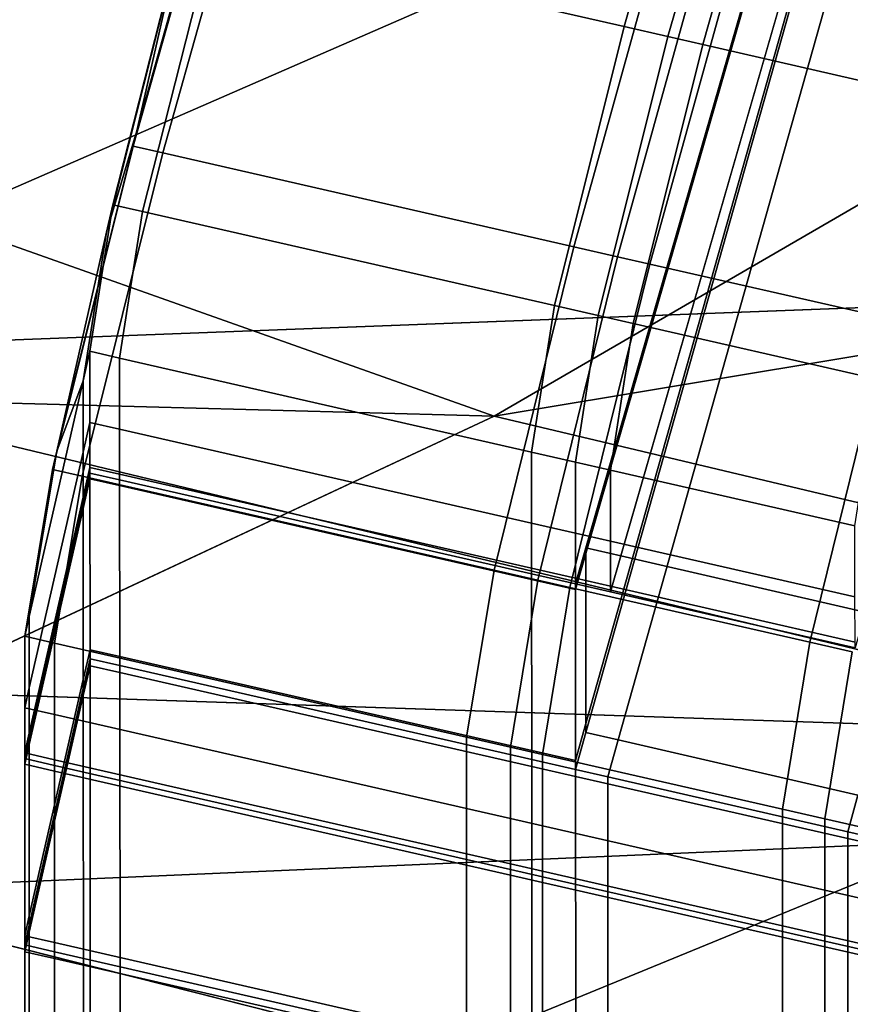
# Model space of a CAD drawing. Extents: x 0 to 1.75, y -0.8 to 0.
# Tile 6 of 77: x 0.4218 to 0.4496, y -0.6734 to -0.6405. Entities that reach past the tile are written whole.
import ezdxf

# ---------------------------------------------------------------- set-up
doc = ezdxf.new("R2010")
doc.units = 0
for name, color, linetype in [('L0_GESTELL_0', 7, 'CONTINUOUS'), ('L1_BECKEN_AUSSEN_0', 7, 'CONTINUOUS'), ('L2_BECKEN_INNEN_0', 7, 'CONTINUOUS')]:
    doc.layers.add(name, color=color, linetype=linetype)

msp = doc.modelspace()

# ---------------------------------------------------------------- linework, layer by layer
at = {"layer": 'L0_GESTELL_0', "color": 8}
for points, invisible_edges in [([(0.515062, -0.400936, 0.092823), (0.440742, -0.658355, 0.092795), (0.515067, -0.400959, 0.132757), (0.515062, -0.400936, 0.092823)], 8), ([(0.515062, -0.400936, 0.092823), (0.440742, -0.658168, 0.09148), (0.440742, -0.658355, 0.092795), (0.515062, -0.400936, 0.092823)], 8), ([(0.515062, -0.400936, 0.091508), (0.440742, -0.658168, 0.09148), (0.515062, -0.400936, 0.092823), (0.515062, -0.400936, 0.091508)], 8), ([(0.515062, -0.400936, 0.091508), (0.441914, -0.658438, 0.091479), (0.440742, -0.658168, 0.09148), (0.515062, -0.400936, 0.091508)], 9), ([(0.515067, -0.400959, 0.132757), (0.440742, -0.658355, 0.092795), (0.440747, -0.664037, 0.132729), (0.515067, -0.400959, 0.132757)], 8), ([(0.515067, -0.400959, 0.132757), (0.440747, -0.664037, 0.132729), (0.515067, -0.40096, 0.134896), (0.515067, -0.400959, 0.132757)], 8), ([(0.515067, -0.40096, 0.134896), (0.440747, -0.664037, 0.132729), (0.440747, -0.664341, 0.134868), (0.515067, -0.40096, 0.134896)], 8), ([(0.441821, -0.664588, 0.134868), (0.515067, -0.40096, 0.134896), (0.440747, -0.664341, 0.134868), (0.441821, -0.664588, 0.134868)], 9), ([(0.515067, -0.40096, 0.134896), (0.441821, -0.664588, 0.134868), (0.515968, -0.401632, 0.134895), (0.515067, -0.40096, 0.134896)], 9), ([(0.441914, -0.658438, 0.091479), (0.515062, -0.400936, 0.091508), (0.516044, -0.401608, 0.091507), (0.441914, -0.658438, 0.091479)], 9), ([(0.449841, -0.666435, 0.134865), (0.515968, -0.401632, 0.134895), (0.441821, -0.664588, 0.134868), (0.449841, -0.666435, 0.134865)], 9), ([(0.516044, -0.401608, 0.091507), (0.450081, -0.660316, 0.091476), (0.441914, -0.658438, 0.091479), (0.516044, -0.401608, 0.091507)], 9), ([(0.442025, -0.640749, 0.03163), (0.432027, -0.624638, 0.019945), (0.428286, -0.637607, 0.031621), (0.442025, -0.640749, 0.03163)], 9), ([(0.432027, -0.624638, 0.019945), (0.442025, -0.640749, 0.03163), (0.445726, -0.627783, 0.019958), (0.432027, -0.624638, 0.019945)], 9), ([(0.443486, -0.641083, 0.031631), (0.445726, -0.627783, 0.019958), (0.442025, -0.640749, 0.03163), (0.443486, -0.641083, 0.031631)], 9), ([(0.445726, -0.627783, 0.019958), (0.443486, -0.641083, 0.031631), (0.447184, -0.628118, 0.019959), (0.445726, -0.627783, 0.019958)], 9), ([(0.444656, -0.641351, 0.031632), (0.447184, -0.628118, 0.019959), (0.443486, -0.641083, 0.031631), (0.444656, -0.641351, 0.031632)], 9), ([(0.447184, -0.628118, 0.019959), (0.444656, -0.641351, 0.031632), (0.44835, -0.628386, 0.01996), (0.447184, -0.628118, 0.019959)], 9), ([(0.45281, -0.643215, 0.031637), (0.44835, -0.628386, 0.01996), (0.444656, -0.641351, 0.031632), (0.45281, -0.643215, 0.031637)], 9), ([(0.44835, -0.628386, 0.01996), (0.45281, -0.643215, 0.031637), (0.45648, -0.630252, 0.019968), (0.44835, -0.628386, 0.01996)], 9), ([(0.429814, -0.629777, 0.011627), (0.42573, -0.644236, 0.025546), (0.429899, -0.629406, 0.012202), (0.429814, -0.629777, 0.011627)], 9), ([(0.429899, -0.629406, 0.012202), (0.42573, -0.644236, 0.025546), (0.427119, -0.638144, 0.030944), (0.429899, -0.629406, 0.012202)], 8), ([(0.42573, -0.644236, 0.025546), (0.429814, -0.629777, 0.011627), (0.425614, -0.644746, 0.025094), (0.42573, -0.644236, 0.025546)], 9), ([(0.429814, -0.629777, 0.011627), (0.426606, -0.644972, 0.025094), (0.425614, -0.644746, 0.025094), (0.429814, -0.629777, 0.011627)], 9), ([(0.426606, -0.644972, 0.025094), (0.429814, -0.629777, 0.011627), (0.430804, -0.630003, 0.011627), (0.426606, -0.644972, 0.025094)], 9), ([(0.430804, -0.630003, 0.011627), (0.440347, -0.648106, 0.025094), (0.426606, -0.644972, 0.025094), (0.430804, -0.630003, 0.011627)], 9), ([(0.440347, -0.648106, 0.025094), (0.430804, -0.630003, 0.011627), (0.444507, -0.633129, 0.011627), (0.440347, -0.648106, 0.025094)], 9), ([(0.444507, -0.633129, 0.011627), (0.441808, -0.64844, 0.025094), (0.440347, -0.648106, 0.025094), (0.444507, -0.633129, 0.011627)], 9), ([(0.441808, -0.64844, 0.025094), (0.444507, -0.633129, 0.011627), (0.445965, -0.633461, 0.011627), (0.441808, -0.64844, 0.025094)], 9), ([(0.445965, -0.633461, 0.011627), (0.442881, -0.648685, 0.025094), (0.441808, -0.64844, 0.025094), (0.445965, -0.633461, 0.011627)], 9), ([(0.442881, -0.648685, 0.025094), (0.445965, -0.633461, 0.011627), (0.447034, -0.633705, 0.011627), (0.442881, -0.648685, 0.025094)], 9), ([(0.447034, -0.633705, 0.011627), (0.450889, -0.650511, 0.025094), (0.442881, -0.648685, 0.025094), (0.447034, -0.633705, 0.011627)], 9), ([(0.450889, -0.650511, 0.025094), (0.447034, -0.633705, 0.011627), (0.45502, -0.635527, 0.011627), (0.450889, -0.650511, 0.025094)], 9), ([(0.424933, -0.646705, 0.04626), (0.428286, -0.637607, 0.031621), (0.427294, -0.63738, 0.031621), (0.424933, -0.646705, 0.04626)], 9), ([(0.427119, -0.638144, 0.030944), (0.424933, -0.646705, 0.04626), (0.427294, -0.63738, 0.031621), (0.427119, -0.638144, 0.030944)], 9), ([(0.428286, -0.637607, 0.031621), (0.424933, -0.646705, 0.04626), (0.425927, -0.646932, 0.04626), (0.428286, -0.637607, 0.031621)], 9), ([(0.425927, -0.646932, 0.04626), (0.442025, -0.640749, 0.03163), (0.428286, -0.637607, 0.031621), (0.425927, -0.646932, 0.04626)], 9), ([(0.427119, -0.638144, 0.030944), (0.42573, -0.644236, 0.025546), (0.424724, -0.647622, 0.045825), (0.427119, -0.638144, 0.030944)], 8), ([(0.424933, -0.646705, 0.04626), (0.427119, -0.638144, 0.030944), (0.424724, -0.647622, 0.045825), (0.424933, -0.646705, 0.04626)], 9), ([(0.442025, -0.640749, 0.03163), (0.425927, -0.646932, 0.04626), (0.439693, -0.650071, 0.046258), (0.442025, -0.640749, 0.03163)], 9), ([(0.439693, -0.650071, 0.046258), (0.443486, -0.641083, 0.031631), (0.442025, -0.640749, 0.03163), (0.439693, -0.650071, 0.046258)], 9), ([(0.443486, -0.641083, 0.031631), (0.439693, -0.650071, 0.046258), (0.441157, -0.650405, 0.046258), (0.443486, -0.641083, 0.031631)], 9), ([(0.441157, -0.650405, 0.046258), (0.444656, -0.641351, 0.031632), (0.443486, -0.641083, 0.031631), (0.441157, -0.650405, 0.046258)], 9), ([(0.444656, -0.641351, 0.031632), (0.441157, -0.650405, 0.046258), (0.442329, -0.650672, 0.046258), (0.444656, -0.641351, 0.031632)], 9), ([(0.442329, -0.650672, 0.046258), (0.45281, -0.643215, 0.031637), (0.444656, -0.641351, 0.031632), (0.442329, -0.650672, 0.046258)], 9), ([(0.45281, -0.643215, 0.031637), (0.442329, -0.650672, 0.046258), (0.450498, -0.652535, 0.046256), (0.45281, -0.643215, 0.031637)], 9), ([(0.425614, -0.644746, 0.025094), (0.423056, -0.654936, 0.042354), (0.42573, -0.644236, 0.025546), (0.425614, -0.644746, 0.025094)], 9), ([(0.42573, -0.644236, 0.025546), (0.423056, -0.654936, 0.042354), (0.424724, -0.647622, 0.045825), (0.42573, -0.644236, 0.025546)], 8), ([(0.423056, -0.654936, 0.042354), (0.425614, -0.644746, 0.025094), (0.422917, -0.655547, 0.042064), (0.423056, -0.654936, 0.042354)], 9), ([(0.425614, -0.644746, 0.025094), (0.42391, -0.655774, 0.042064), (0.422917, -0.655547, 0.042064), (0.425614, -0.644746, 0.025094)], 9), ([(0.42391, -0.655774, 0.042064), (0.425614, -0.644746, 0.025094), (0.426606, -0.644972, 0.025094), (0.42391, -0.655774, 0.042064)], 9), ([(0.426606, -0.644972, 0.025094), (0.437675, -0.658914, 0.042064), (0.42391, -0.655774, 0.042064), (0.426606, -0.644972, 0.025094)], 9), ([(0.437675, -0.658914, 0.042064), (0.426606, -0.644972, 0.025094), (0.440347, -0.648106, 0.025094), (0.437675, -0.658914, 0.042064)], 9), ([(0.425154, -0.651827, 0.063004), (0.424933, -0.646705, 0.04626), (0.42416, -0.6516, 0.063004), (0.425154, -0.651827, 0.063004)], 9), ([(0.424724, -0.647622, 0.045825), (0.42416, -0.6516, 0.063004), (0.424933, -0.646705, 0.04626), (0.424724, -0.647622, 0.045825)], 9), ([(0.424933, -0.646705, 0.04626), (0.425154, -0.651827, 0.063004), (0.425927, -0.646932, 0.04626), (0.424933, -0.646705, 0.04626)], 9), ([(0.438928, -0.654967, 0.062997), (0.425927, -0.646932, 0.04626), (0.425154, -0.651827, 0.063004), (0.438928, -0.654967, 0.062997)], 9), ([(0.425927, -0.646932, 0.04626), (0.438928, -0.654967, 0.062997), (0.439693, -0.650071, 0.046258), (0.425927, -0.646932, 0.04626)], 9), ([(0.424724, -0.647622, 0.045825), (0.423056, -0.654936, 0.042354), (0.423934, -0.652588, 0.062783), (0.424724, -0.647622, 0.045825)], 8), ([(0.42416, -0.6516, 0.063004), (0.424724, -0.647622, 0.045825), (0.423934, -0.652588, 0.062783), (0.42416, -0.6516, 0.063004)], 9), ([(0.440347, -0.648106, 0.025094), (0.43914, -0.659248, 0.042064), (0.437675, -0.658914, 0.042064), (0.440347, -0.648106, 0.025094)], 9), ([(0.43914, -0.659248, 0.042064), (0.440347, -0.648106, 0.025094), (0.441808, -0.64844, 0.025094), (0.43914, -0.659248, 0.042064)], 9), ([(0.441808, -0.64844, 0.025094), (0.440214, -0.659493, 0.042064), (0.43914, -0.659248, 0.042064), (0.441808, -0.64844, 0.025094)], 9), ([(0.440214, -0.659493, 0.042064), (0.441808, -0.64844, 0.025094), (0.442881, -0.648685, 0.025094), (0.440214, -0.659493, 0.042064)], 9), ([(0.442881, -0.648685, 0.025094), (0.448236, -0.661323, 0.042064), (0.440214, -0.659493, 0.042064), (0.442881, -0.648685, 0.025094)], 9), ([(0.448236, -0.661323, 0.042064), (0.442881, -0.648685, 0.025094), (0.450889, -0.650511, 0.025094), (0.448236, -0.661323, 0.042064)], 9), ([(0.440393, -0.655301, 0.062996), (0.439693, -0.650071, 0.046258), (0.438928, -0.654967, 0.062997), (0.440393, -0.655301, 0.062996)], 9), ([(0.439693, -0.650071, 0.046258), (0.440393, -0.655301, 0.062996), (0.441157, -0.650405, 0.046258), (0.439693, -0.650071, 0.046258)], 9), ([(0.441566, -0.655569, 0.062996), (0.441157, -0.650405, 0.046258), (0.440393, -0.655301, 0.062996), (0.441566, -0.655569, 0.062996)], 9), ([(0.441157, -0.650405, 0.046258), (0.441566, -0.655569, 0.062996), (0.442329, -0.650672, 0.046258), (0.441157, -0.650405, 0.046258)], 9), ([(0.449739, -0.657432, 0.062991), (0.442329, -0.650672, 0.046258), (0.441566, -0.655569, 0.062996), (0.449739, -0.657432, 0.062991)], 9), ([(0.442329, -0.650672, 0.046258), (0.449739, -0.657432, 0.062991), (0.450498, -0.652535, 0.046256), (0.442329, -0.650672, 0.046258)], 9), ([(0.450889, -0.650511, 0.025094), (0.449647, -0.661645, 0.042064), (0.448236, -0.661323, 0.042064), (0.450889, -0.650511, 0.025094)], 9), ([(0.423934, -0.652588, 0.062783), (0.424162, -0.653977, 0.079624), (0.42416, -0.6516, 0.063004), (0.423934, -0.652588, 0.062783)], 9), ([(0.42416, -0.6516, 0.063004), (0.425156, -0.654204, 0.079624), (0.425154, -0.651827, 0.063004), (0.42416, -0.6516, 0.063004)], 9), ([(0.425156, -0.654204, 0.079624), (0.42416, -0.6516, 0.063004), (0.424162, -0.653977, 0.079624), (0.425156, -0.654204, 0.079624)], 9), ([(0.425154, -0.651827, 0.063004), (0.43893, -0.657344, 0.079617), (0.438928, -0.654967, 0.062997), (0.425154, -0.651827, 0.063004)], 9), ([(0.43893, -0.657344, 0.079617), (0.425154, -0.651827, 0.063004), (0.425156, -0.654204, 0.079624), (0.43893, -0.657344, 0.079617)], 9), ([(0.423934, -0.652588, 0.062783), (0.423056, -0.654936, 0.042354), (0.422137, -0.660466, 0.061022), (0.423934, -0.652588, 0.062783)], 8), ([(0.422137, -0.660466, 0.061022), (0.423936, -0.654965, 0.079408), (0.423934, -0.652588, 0.062783), (0.422137, -0.660466, 0.061022)], 9), ([(0.424162, -0.653977, 0.079624), (0.423934, -0.652588, 0.062783), (0.423936, -0.654965, 0.079408), (0.424162, -0.653977, 0.079624)], 9), ([(0.423936, -0.654965, 0.079408), (0.424163, -0.655483, 0.090155), (0.424162, -0.653977, 0.079624), (0.423936, -0.654965, 0.079408)], 9), ([(0.424162, -0.653977, 0.079624), (0.425157, -0.655709, 0.090154), (0.425156, -0.654204, 0.079624), (0.424162, -0.653977, 0.079624)], 9), ([(0.425157, -0.655709, 0.090154), (0.424162, -0.653977, 0.079624), (0.424163, -0.655483, 0.090155), (0.425157, -0.655709, 0.090154)], 9), ([(0.425156, -0.654204, 0.079624), (0.438931, -0.65885, 0.090148), (0.43893, -0.657344, 0.079617), (0.425156, -0.654204, 0.079624)], 9), ([(0.438931, -0.65885, 0.090148), (0.425156, -0.654204, 0.079624), (0.425157, -0.655709, 0.090154), (0.438931, -0.65885, 0.090148)], 9), ([(0.422917, -0.655547, 0.042064), (0.422137, -0.660466, 0.061022), (0.423056, -0.654936, 0.042354), (0.422917, -0.655547, 0.042064)], 9), ([(0.423936, -0.654965, 0.079408), (0.422137, -0.660466, 0.061022), (0.422138, -0.66285, 0.077688), (0.423936, -0.654965, 0.079408)], 9), ([(0.422138, -0.66285, 0.077688), (0.423937, -0.656472, 0.089942), (0.423936, -0.654965, 0.079408), (0.422138, -0.66285, 0.077688)], 9), ([(0.424163, -0.655483, 0.090155), (0.423936, -0.654965, 0.079408), (0.423937, -0.656472, 0.089942), (0.424163, -0.655483, 0.090155)], 9), ([(0.438928, -0.654967, 0.062997), (0.440395, -0.657678, 0.079617), (0.440393, -0.655301, 0.062996), (0.438928, -0.654967, 0.062997)], 9), ([(0.440395, -0.657678, 0.079617), (0.438928, -0.654967, 0.062997), (0.43893, -0.657344, 0.079617), (0.440395, -0.657678, 0.079617)], 9), ([(0.440393, -0.655301, 0.062996), (0.441568, -0.657945, 0.079616), (0.441566, -0.655569, 0.062996), (0.440393, -0.655301, 0.062996)], 9), ([(0.441568, -0.657945, 0.079616), (0.440393, -0.655301, 0.062996), (0.440395, -0.657678, 0.079617), (0.441568, -0.657945, 0.079616)], 9), ([(0.422137, -0.660466, 0.061022), (0.422917, -0.655547, 0.042064), (0.421987, -0.661124, 0.060875), (0.422137, -0.660466, 0.061022)], 9), ([(0.422917, -0.655547, 0.042064), (0.422982, -0.661351, 0.060875), (0.421987, -0.661124, 0.060875), (0.422917, -0.655547, 0.042064)], 9), ([(0.422982, -0.661351, 0.060875), (0.422917, -0.655547, 0.042064), (0.42391, -0.655774, 0.042064), (0.422982, -0.661351, 0.060875)], 9), ([(0.423937, -0.656472, 0.089942), (0.424163, -0.655673, 0.091487), (0.424163, -0.655483, 0.090155), (0.423937, -0.656472, 0.089942)], 9), ([(0.423937, -0.656662, 0.091275), (0.424163, -0.655861, 0.092802), (0.424163, -0.655673, 0.091487), (0.423937, -0.656662, 0.091275)], 9), ([(0.424163, -0.655673, 0.091487), (0.423937, -0.656472, 0.089942), (0.423937, -0.656662, 0.091275), (0.424163, -0.655673, 0.091487)], 9), ([(0.424163, -0.655483, 0.090155), (0.425157, -0.6559, 0.091486), (0.425157, -0.655709, 0.090154), (0.424163, -0.655483, 0.090155)], 9), ([(0.425157, -0.6559, 0.091486), (0.424163, -0.655483, 0.090155), (0.424163, -0.655673, 0.091487), (0.425157, -0.6559, 0.091486)], 9), ([(0.424163, -0.655673, 0.091487), (0.425158, -0.656088, 0.092801), (0.425157, -0.6559, 0.091486), (0.424163, -0.655673, 0.091487)], 9), ([(0.425158, -0.656088, 0.092801), (0.424163, -0.655673, 0.091487), (0.424163, -0.655861, 0.092802), (0.425158, -0.656088, 0.092801)], 9), ([(0.425157, -0.655709, 0.090154), (0.438931, -0.65904, 0.09148), (0.438931, -0.65885, 0.090148), (0.425157, -0.655709, 0.090154)], 9), ([(0.438931, -0.65904, 0.09148), (0.425157, -0.655709, 0.090154), (0.425157, -0.6559, 0.091486), (0.438931, -0.65904, 0.09148)], 9), ([(0.441566, -0.655569, 0.062996), (0.449741, -0.659809, 0.079612), (0.449739, -0.657432, 0.062991), (0.441566, -0.655569, 0.062996)], 9), ([(0.449741, -0.659809, 0.079612), (0.441566, -0.655569, 0.062996), (0.441568, -0.657945, 0.079616), (0.449741, -0.659809, 0.079612)], 9), ([(0.42391, -0.655774, 0.042064), (0.436755, -0.664493, 0.060875), (0.422982, -0.661351, 0.060875), (0.42391, -0.655774, 0.042064)], 9), ([(0.436755, -0.664493, 0.060875), (0.42391, -0.655774, 0.042064), (0.437675, -0.658914, 0.042064), (0.436755, -0.664493, 0.060875)], 9), ([(0.424163, -0.655861, 0.092802), (0.423937, -0.656662, 0.091275), (0.423937, -0.65685, 0.09259), (0.424163, -0.655861, 0.092802)], 9), ([(0.423937, -0.65685, 0.09259), (0.424168, -0.661571, 0.132734), (0.424163, -0.655861, 0.092802), (0.423937, -0.65685, 0.09259)], 9), ([(0.424163, -0.655861, 0.092802), (0.425162, -0.661798, 0.132734), (0.425158, -0.656088, 0.092801), (0.424163, -0.655861, 0.092802)], 9), ([(0.425162, -0.661798, 0.132734), (0.424163, -0.655861, 0.092802), (0.424168, -0.661571, 0.132734), (0.425162, -0.661798, 0.132734)], 9), ([(0.425157, -0.6559, 0.091486), (0.438931, -0.659228, 0.092795), (0.438931, -0.65904, 0.09148), (0.425157, -0.6559, 0.091486)], 9), ([(0.438931, -0.659228, 0.092795), (0.425157, -0.6559, 0.091486), (0.425158, -0.656088, 0.092801), (0.438931, -0.659228, 0.092795)], 9), ([(0.425158, -0.656088, 0.092801), (0.438936, -0.664939, 0.132729), (0.438931, -0.659228, 0.092795), (0.425158, -0.656088, 0.092801)], 9), ([(0.438936, -0.664939, 0.132729), (0.425158, -0.656088, 0.092801), (0.425162, -0.661798, 0.132734), (0.438936, -0.664939, 0.132729)], 9), ([(0.423937, -0.656472, 0.089942), (0.422138, -0.66285, 0.077688), (0.422138, -0.664361, 0.088247), (0.423937, -0.656472, 0.089942)], 9), ([(0.422138, -0.664361, 0.088247), (0.423937, -0.656662, 0.091275), (0.423937, -0.656472, 0.089942), (0.422138, -0.664361, 0.088247)], 9), ([(0.422138, -0.664552, 0.089583), (0.423937, -0.65685, 0.09259), (0.423937, -0.656662, 0.091275), (0.422138, -0.664552, 0.089583)], 9), ([(0.423937, -0.656662, 0.091275), (0.422138, -0.664361, 0.088247), (0.422138, -0.664552, 0.089583), (0.423937, -0.656662, 0.091275)], 9), ([(0.423937, -0.65685, 0.09259), (0.422138, -0.664552, 0.089583), (0.422138, -0.664741, 0.090902), (0.423937, -0.65685, 0.09259)], 9), ([(0.422138, -0.664741, 0.090902), (0.423942, -0.662563, 0.132535), (0.423937, -0.65685, 0.09259), (0.422138, -0.664741, 0.090902)], 9), ([(0.424168, -0.661571, 0.132734), (0.423937, -0.65685, 0.09259), (0.423942, -0.662563, 0.132535), (0.424168, -0.661571, 0.132734)], 9), ([(0.43893, -0.657344, 0.079617), (0.440396, -0.659184, 0.090147), (0.440395, -0.657678, 0.079617), (0.43893, -0.657344, 0.079617)], 9), ([(0.440396, -0.659184, 0.090147), (0.43893, -0.657344, 0.079617), (0.438931, -0.65885, 0.090148), (0.440396, -0.659184, 0.090147)], 9), ([(0.440395, -0.657678, 0.079617), (0.441569, -0.659451, 0.090147), (0.441568, -0.657945, 0.079616), (0.440395, -0.657678, 0.079617)], 9), ([(0.441569, -0.659451, 0.090147), (0.440395, -0.657678, 0.079617), (0.440396, -0.659184, 0.090147), (0.441569, -0.659451, 0.090147)], 9), ([(0.441568, -0.657945, 0.079616), (0.449743, -0.661315, 0.090143), (0.449741, -0.659809, 0.079612), (0.441568, -0.657945, 0.079616)], 9), ([(0.449743, -0.661315, 0.090143), (0.441568, -0.657945, 0.079616), (0.441569, -0.659451, 0.090147), (0.449743, -0.661315, 0.090143)], 9), ([(0.440742, -0.658168, 0.09148), (0.441569, -0.659642, 0.091479), (0.440396, -0.659374, 0.09148), (0.440742, -0.658168, 0.09148)], 9), ([(0.440396, -0.659374, 0.09148), (0.440742, -0.658355, 0.092795), (0.440742, -0.658168, 0.09148), (0.440396, -0.659374, 0.09148)], 9), ([(0.440396, -0.659562, 0.092795), (0.440747, -0.664037, 0.132729), (0.440742, -0.658355, 0.092795), (0.440396, -0.659562, 0.092795)], 9), ([(0.440742, -0.658355, 0.092795), (0.440396, -0.659374, 0.09148), (0.440396, -0.659562, 0.092795), (0.440742, -0.658355, 0.092795)], 9), ([(0.441569, -0.659642, 0.091479), (0.440742, -0.658168, 0.09148), (0.441914, -0.658438, 0.091479), (0.441569, -0.659642, 0.091479)], 9), ([(0.441914, -0.658438, 0.091479), (0.449743, -0.661506, 0.091476), (0.441569, -0.659642, 0.091479), (0.441914, -0.658438, 0.091479)], 9), ([(0.449743, -0.661506, 0.091476), (0.441914, -0.658438, 0.091479), (0.450081, -0.660316, 0.091476), (0.449743, -0.661506, 0.091476)], 9), ([(0.437675, -0.658914, 0.042064), (0.43822, -0.664827, 0.060875), (0.436755, -0.664493, 0.060875), (0.437675, -0.658914, 0.042064)], 9), ([(0.43822, -0.664827, 0.060875), (0.437675, -0.658914, 0.042064), (0.43914, -0.659248, 0.042064), (0.43822, -0.664827, 0.060875)], 9), ([(0.438931, -0.65885, 0.090148), (0.440396, -0.659374, 0.09148), (0.440396, -0.659184, 0.090147), (0.438931, -0.65885, 0.090148)], 9), ([(0.440396, -0.659374, 0.09148), (0.438931, -0.65885, 0.090148), (0.438931, -0.65904, 0.09148), (0.440396, -0.659374, 0.09148)], 9), ([(0.438931, -0.65904, 0.09148), (0.440396, -0.659562, 0.092795), (0.440396, -0.659374, 0.09148), (0.438931, -0.65904, 0.09148)], 9), ([(0.440396, -0.659562, 0.092795), (0.438931, -0.65904, 0.09148), (0.438931, -0.659228, 0.092795), (0.440396, -0.659562, 0.092795)], 9), ([(0.43914, -0.659248, 0.042064), (0.439295, -0.665072, 0.060875), (0.43822, -0.664827, 0.060875), (0.43914, -0.659248, 0.042064)], 9), ([(0.438931, -0.659228, 0.092795), (0.440401, -0.665273, 0.132728), (0.440396, -0.659562, 0.092795), (0.438931, -0.659228, 0.092795)], 9), ([(0.440401, -0.665273, 0.132728), (0.438931, -0.659228, 0.092795), (0.438936, -0.664939, 0.132729), (0.440401, -0.665273, 0.132728)], 9), ([(0.439295, -0.665072, 0.060875), (0.43914, -0.659248, 0.042064), (0.440214, -0.659493, 0.042064), (0.439295, -0.665072, 0.060875)], 9), ([(0.440396, -0.659184, 0.090147), (0.441569, -0.659642, 0.091479), (0.441569, -0.659451, 0.090147), (0.440396, -0.659184, 0.090147)], 9), ([(0.441569, -0.659642, 0.091479), (0.440396, -0.659184, 0.090147), (0.440396, -0.659374, 0.09148), (0.441569, -0.659642, 0.091479)], 9), ([(0.440214, -0.659493, 0.042064), (0.447322, -0.666903, 0.060875), (0.439295, -0.665072, 0.060875), (0.440214, -0.659493, 0.042064)], 9), ([(0.447322, -0.666903, 0.060875), (0.440214, -0.659493, 0.042064), (0.448236, -0.661323, 0.042064), (0.447322, -0.666903, 0.060875)], 9), ([(0.440747, -0.664037, 0.132729), (0.440396, -0.659562, 0.092795), (0.440401, -0.665273, 0.132728), (0.440747, -0.664037, 0.132729)], 9), ([(0.441569, -0.659451, 0.090147), (0.449743, -0.661506, 0.091476), (0.449743, -0.661315, 0.090143), (0.441569, -0.659451, 0.090147)], 9), ([(0.449743, -0.661506, 0.091476), (0.441569, -0.659451, 0.090147), (0.441569, -0.659642, 0.091479), (0.449743, -0.661506, 0.091476)], 9), ([(0.421987, -0.661124, 0.060875), (0.422138, -0.66285, 0.077688), (0.422137, -0.660466, 0.061022), (0.421987, -0.661124, 0.060875)], 9), ([(0.422138, -0.66285, 0.077688), (0.421987, -0.661124, 0.060875), (0.421987, -0.663509, 0.077544), (0.422138, -0.66285, 0.077688)], 9), ([(0.422982, -0.663736, 0.077544), (0.421987, -0.661124, 0.060875), (0.422982, -0.661351, 0.060875), (0.422982, -0.663736, 0.077544)], 9), ([(0.421987, -0.661124, 0.060875), (0.422982, -0.663736, 0.077544), (0.421987, -0.663509, 0.077544), (0.421987, -0.661124, 0.060875)], 9), ([(0.436755, -0.666878, 0.077544), (0.422982, -0.661351, 0.060875), (0.436755, -0.664493, 0.060875), (0.436755, -0.666878, 0.077544)], 9), ([(0.422982, -0.661351, 0.060875), (0.436755, -0.666878, 0.077544), (0.422982, -0.663736, 0.077544), (0.422982, -0.661351, 0.060875)], 9), ([(0.448236, -0.661323, 0.042064), (0.448734, -0.667225, 0.060875), (0.447322, -0.666903, 0.060875), (0.448236, -0.661323, 0.042064)], 9), ([(0.448734, -0.667225, 0.060875), (0.448236, -0.661323, 0.042064), (0.449647, -0.661645, 0.042064), (0.448734, -0.667225, 0.060875)], 9), ([(0.423942, -0.662563, 0.132535), (0.424168, -0.661877, 0.134874), (0.424168, -0.661571, 0.132734), (0.423942, -0.662563, 0.132535)], 9), ([(0.424168, -0.661571, 0.132734), (0.425163, -0.662104, 0.134873), (0.425162, -0.661798, 0.132734), (0.424168, -0.661571, 0.132734)], 9), ([(0.425163, -0.662104, 0.134873), (0.424168, -0.661571, 0.132734), (0.424168, -0.661877, 0.134874), (0.425163, -0.662104, 0.134873)], 9), ([(0.449647, -0.661645, 0.042064), (0.450204, -0.667561, 0.060875), (0.448734, -0.667225, 0.060875), (0.449647, -0.661645, 0.042064)], 9), ([(0.423942, -0.662869, 0.134675), (0.424168, -0.662106, 0.136471), (0.424168, -0.661877, 0.134874), (0.423942, -0.662869, 0.134675)], 9), ([(0.424168, -0.661877, 0.134874), (0.423942, -0.662563, 0.132535), (0.423942, -0.662869, 0.134675), (0.424168, -0.661877, 0.134874)], 9), ([(0.424168, -0.661877, 0.134874), (0.425163, -0.662332, 0.13647), (0.425163, -0.662104, 0.134873), (0.424168, -0.661877, 0.134874)], 9), ([(0.425163, -0.662332, 0.13647), (0.424168, -0.661877, 0.134874), (0.424168, -0.662106, 0.136471), (0.425163, -0.662332, 0.13647)], 9), ([(0.425162, -0.661798, 0.132734), (0.438936, -0.665245, 0.134868), (0.438936, -0.664939, 0.132729), (0.425162, -0.661798, 0.132734)], 9), ([(0.438936, -0.665245, 0.134868), (0.425162, -0.661798, 0.132734), (0.425163, -0.662104, 0.134873), (0.438936, -0.665245, 0.134868)], 9), ([(0.424168, -0.662106, 0.136471), (0.423942, -0.662869, 0.134675), (0.423942, -0.663097, 0.136272), (0.424168, -0.662106, 0.136471)], 9), ([(0.423942, -0.663097, 0.136272), (0.42419, -0.688191, 0.318889), (0.424168, -0.662106, 0.136471), (0.423942, -0.663097, 0.136272)], 9), ([(0.424168, -0.662106, 0.136471), (0.425184, -0.688418, 0.318889), (0.425163, -0.662332, 0.13647), (0.424168, -0.662106, 0.136471)], 9), ([(0.425184, -0.688418, 0.318889), (0.424168, -0.662106, 0.136471), (0.42419, -0.688191, 0.318889), (0.425184, -0.688418, 0.318889)], 9), ([(0.425163, -0.662104, 0.134873), (0.438936, -0.665473, 0.136465), (0.438936, -0.665245, 0.134868), (0.425163, -0.662104, 0.134873)], 9), ([(0.438936, -0.665473, 0.136465), (0.425163, -0.662104, 0.134873), (0.425163, -0.662332, 0.13647), (0.438936, -0.665473, 0.136465)], 9), ([(0.425163, -0.662332, 0.13647), (0.438958, -0.69156, 0.318889), (0.438936, -0.665473, 0.136465), (0.425163, -0.662332, 0.13647)], 9), ([(0.438958, -0.69156, 0.318889), (0.425163, -0.662332, 0.13647), (0.425184, -0.688418, 0.318889), (0.438958, -0.69156, 0.318889)], 9), ([(0.423942, -0.662563, 0.132535), (0.422138, -0.664741, 0.090902), (0.422138, -0.67047, 0.130944), (0.423942, -0.662563, 0.132535)], 9), ([(0.422138, -0.67047, 0.130944), (0.423942, -0.662869, 0.134675), (0.423942, -0.662563, 0.132535), (0.422138, -0.67047, 0.130944)], 9), ([(0.421987, -0.663509, 0.077544), (0.422138, -0.664361, 0.088247), (0.422138, -0.66285, 0.077688), (0.421987, -0.663509, 0.077544)], 9), ([(0.422138, -0.670777, 0.133089), (0.423942, -0.663097, 0.136272), (0.423942, -0.662869, 0.134675), (0.422138, -0.670777, 0.133089)], 9), ([(0.423942, -0.662869, 0.134675), (0.422138, -0.67047, 0.130944), (0.422138, -0.670777, 0.133089), (0.423942, -0.662869, 0.134675)], 9), ([(0.423942, -0.663097, 0.136272), (0.422138, -0.670777, 0.133089), (0.422138, -0.671006, 0.134691), (0.423942, -0.663097, 0.136272)], 9), ([(0.422138, -0.671006, 0.134691), (0.423962, -0.689193, 0.318747), (0.423942, -0.663097, 0.136272), (0.422138, -0.671006, 0.134691)], 9), ([(0.42419, -0.688191, 0.318889), (0.423942, -0.663097, 0.136272), (0.423962, -0.689193, 0.318747), (0.42419, -0.688191, 0.318889)], 9), ([(0.422138, -0.664361, 0.088247), (0.421987, -0.663509, 0.077544), (0.421987, -0.665021, 0.088106), (0.422138, -0.664361, 0.088247)], 9), ([(0.422982, -0.665247, 0.088106), (0.421987, -0.663509, 0.077544), (0.422982, -0.663736, 0.077544), (0.422982, -0.665247, 0.088106)], 9), ([(0.421987, -0.663509, 0.077544), (0.422982, -0.665247, 0.088106), (0.421987, -0.665021, 0.088106), (0.421987, -0.663509, 0.077544)], 9), ([(0.436755, -0.668389, 0.088106), (0.422982, -0.663736, 0.077544), (0.436755, -0.666878, 0.077544), (0.436755, -0.668389, 0.088106)], 9), ([(0.422982, -0.663736, 0.077544), (0.436755, -0.668389, 0.088106), (0.422982, -0.665247, 0.088106), (0.422982, -0.663736, 0.077544)], 9), ([(0.440401, -0.665273, 0.132728), (0.440747, -0.664341, 0.134868), (0.440747, -0.664037, 0.132729), (0.440401, -0.665273, 0.132728)], 9), ([(0.421987, -0.665021, 0.088106), (0.422138, -0.664552, 0.089583), (0.422138, -0.664361, 0.088247), (0.421987, -0.665021, 0.088106)], 9), ([(0.421987, -0.665212, 0.089442), (0.422138, -0.664741, 0.090902), (0.422138, -0.664552, 0.089583), (0.421987, -0.665212, 0.089442)], 9), ([(0.422138, -0.664552, 0.089583), (0.421987, -0.665021, 0.088106), (0.421987, -0.665212, 0.089442), (0.422138, -0.664552, 0.089583)], 9), ([(0.43822, -0.667212, 0.077544), (0.436755, -0.664493, 0.060875), (0.43822, -0.664827, 0.060875), (0.43822, -0.667212, 0.077544)], 9), ([(0.436755, -0.664493, 0.060875), (0.43822, -0.667212, 0.077544), (0.436755, -0.666878, 0.077544), (0.436755, -0.664493, 0.060875)], 9), ([(0.440747, -0.664341, 0.134868), (0.440401, -0.665273, 0.132728), (0.440401, -0.665579, 0.134868), (0.440747, -0.664341, 0.134868)], 9), ([(0.441476, -0.665824, 0.134867), (0.440747, -0.664341, 0.134868), (0.440401, -0.665579, 0.134868), (0.441476, -0.665824, 0.134867)], 9), ([(0.440747, -0.664341, 0.134868), (0.441476, -0.665824, 0.134867), (0.441821, -0.664588, 0.134868), (0.440747, -0.664341, 0.134868)], 9), ([(0.449503, -0.667654, 0.134865), (0.441821, -0.664588, 0.134868), (0.441476, -0.665824, 0.134867), (0.449503, -0.667654, 0.134865)], 9), ([(0.441821, -0.664588, 0.134868), (0.449503, -0.667654, 0.134865), (0.449841, -0.666435, 0.134865), (0.441821, -0.664588, 0.134868)], 9), ([(0.422138, -0.664741, 0.090902), (0.421987, -0.665212, 0.089442), (0.421987, -0.6654, 0.090761), (0.422138, -0.664741, 0.090902)], 9), ([(0.421987, -0.6654, 0.090761), (0.422138, -0.67047, 0.130944), (0.422138, -0.664741, 0.090902), (0.421987, -0.6654, 0.090761)], 9), ([(0.439295, -0.667457, 0.077544), (0.43822, -0.664827, 0.060875), (0.439295, -0.665072, 0.060875), (0.439295, -0.667457, 0.077544)], 9), ([(0.43822, -0.664827, 0.060875), (0.439295, -0.667457, 0.077544), (0.43822, -0.667212, 0.077544), (0.43822, -0.664827, 0.060875)], 9), ([(0.438936, -0.664939, 0.132729), (0.440401, -0.665579, 0.134868), (0.440401, -0.665273, 0.132728), (0.438936, -0.664939, 0.132729)], 9), ([(0.440401, -0.665579, 0.134868), (0.438936, -0.664939, 0.132729), (0.438936, -0.665245, 0.134868), (0.440401, -0.665579, 0.134868)], 9), ([(0.422982, -0.665439, 0.089442), (0.421987, -0.665021, 0.088106), (0.422982, -0.665247, 0.088106), (0.422982, -0.665439, 0.089442)], 9), ([(0.421987, -0.665021, 0.088106), (0.422982, -0.665439, 0.089442), (0.421987, -0.665212, 0.089442), (0.421987, -0.665021, 0.088106)], 9), ([(0.422982, -0.665627, 0.090761), (0.421987, -0.665212, 0.089442), (0.422982, -0.665439, 0.089442), (0.422982, -0.665627, 0.090761)], 9), ([(0.421987, -0.665212, 0.089442), (0.422982, -0.665627, 0.090761), (0.421987, -0.6654, 0.090761), (0.421987, -0.665212, 0.089442)], 9), ([(0.436755, -0.66858, 0.089442), (0.422982, -0.665247, 0.088106), (0.436755, -0.668389, 0.088106), (0.436755, -0.66858, 0.089442)], 9), ([(0.422982, -0.665247, 0.088106), (0.436755, -0.66858, 0.089442), (0.422982, -0.665439, 0.089442), (0.422982, -0.665247, 0.088106)], 9), ([(0.438936, -0.665245, 0.134868), (0.440402, -0.665807, 0.136465), (0.440401, -0.665579, 0.134868), (0.438936, -0.665245, 0.134868)], 9), ([(0.440402, -0.665807, 0.136465), (0.438936, -0.665245, 0.134868), (0.438936, -0.665473, 0.136465), (0.440402, -0.665807, 0.136465)], 9), ([(0.447322, -0.669288, 0.077544), (0.439295, -0.665072, 0.060875), (0.447322, -0.666903, 0.060875), (0.447322, -0.669288, 0.077544)], 9), ([(0.439295, -0.665072, 0.060875), (0.447322, -0.669288, 0.077544), (0.439295, -0.667457, 0.077544), (0.439295, -0.665072, 0.060875)], 9), ([(0.422138, -0.67047, 0.130944), (0.421987, -0.6654, 0.090761), (0.421987, -0.671131, 0.130811), (0.422138, -0.67047, 0.130944)], 9), ([(0.422982, -0.671358, 0.130811), (0.421987, -0.6654, 0.090761), (0.422982, -0.665627, 0.090761), (0.422982, -0.671358, 0.130811)], 9), ([(0.421987, -0.6654, 0.090761), (0.422982, -0.671358, 0.130811), (0.421987, -0.671131, 0.130811), (0.421987, -0.6654, 0.090761)], 9), ([(0.436755, -0.668769, 0.090761), (0.422982, -0.665439, 0.089442), (0.436755, -0.66858, 0.089442), (0.436755, -0.668769, 0.090761)], 9), ([(0.422982, -0.665439, 0.089442), (0.436755, -0.668769, 0.090761), (0.422982, -0.665627, 0.090761), (0.422982, -0.665439, 0.089442)], 9), ([(0.436755, -0.6745, 0.130811), (0.422982, -0.665627, 0.090761), (0.436755, -0.668769, 0.090761), (0.436755, -0.6745, 0.130811)], 9), ([(0.422982, -0.665627, 0.090761), (0.436755, -0.6745, 0.130811), (0.422982, -0.671358, 0.130811), (0.422982, -0.665627, 0.090761)], 9), ([(0.438936, -0.665473, 0.136465), (0.440423, -0.691894, 0.318889), (0.440402, -0.665807, 0.136465), (0.438936, -0.665473, 0.136465)], 9), ([(0.440423, -0.691894, 0.318889), (0.438936, -0.665473, 0.136465), (0.438958, -0.69156, 0.318889), (0.440423, -0.691894, 0.318889)], 9), ([(0.440401, -0.665579, 0.134868), (0.441477, -0.666053, 0.136464), (0.441476, -0.665824, 0.134867), (0.440401, -0.665579, 0.134868)], 9), ([(0.441477, -0.666053, 0.136464), (0.440401, -0.665579, 0.134868), (0.440402, -0.665807, 0.136465), (0.441477, -0.666053, 0.136464)], 9), ([(0.440402, -0.665807, 0.136465), (0.441498, -0.692139, 0.318889), (0.441477, -0.666053, 0.136464), (0.440402, -0.665807, 0.136465)], 9), ([(0.441498, -0.692139, 0.318889), (0.440402, -0.665807, 0.136465), (0.440423, -0.691894, 0.318889), (0.441498, -0.692139, 0.318889)], 9), ([(0.441476, -0.665824, 0.134867), (0.449503, -0.667883, 0.136462), (0.449503, -0.667654, 0.134865), (0.441476, -0.665824, 0.134867)], 9), ([(0.449503, -0.667883, 0.136462), (0.441476, -0.665824, 0.134867), (0.441477, -0.666053, 0.136464), (0.449503, -0.667883, 0.136462)], 9), ([(0.441477, -0.666053, 0.136464), (0.449525, -0.69397, 0.318889), (0.449503, -0.667883, 0.136462), (0.441477, -0.666053, 0.136464)], 9), ([(0.449525, -0.69397, 0.318889), (0.441477, -0.666053, 0.136464), (0.441498, -0.692139, 0.318889), (0.449525, -0.69397, 0.318889)], 9), ([(0.450916, -0.667977, 0.134864), (0.449841, -0.666435, 0.134865), (0.449503, -0.667654, 0.134865), (0.450916, -0.667977, 0.134864)], 9), ([(0.43822, -0.668724, 0.088106), (0.436755, -0.666878, 0.077544), (0.43822, -0.667212, 0.077544), (0.43822, -0.668724, 0.088106)], 9), ([(0.436755, -0.666878, 0.077544), (0.43822, -0.668724, 0.088106), (0.436755, -0.668389, 0.088106), (0.436755, -0.666878, 0.077544)], 9), ([(0.448734, -0.669611, 0.077544), (0.447322, -0.666903, 0.060875), (0.448734, -0.667225, 0.060875), (0.448734, -0.669611, 0.077544)], 9), ([(0.447322, -0.666903, 0.060875), (0.448734, -0.669611, 0.077544), (0.447322, -0.669288, 0.077544), (0.447322, -0.666903, 0.060875)], 9), ([(0.439295, -0.668969, 0.088106), (0.43822, -0.667212, 0.077544), (0.439295, -0.667457, 0.077544), (0.439295, -0.668969, 0.088106)], 9), ([(0.43822, -0.667212, 0.077544), (0.439295, -0.668969, 0.088106), (0.43822, -0.668724, 0.088106), (0.43822, -0.667212, 0.077544)], 9), ([(0.450204, -0.669946, 0.077544), (0.448734, -0.667225, 0.060875), (0.450204, -0.667561, 0.060875), (0.450204, -0.669946, 0.077544)], 9), ([(0.448734, -0.667225, 0.060875), (0.450204, -0.669946, 0.077544), (0.448734, -0.669611, 0.077544), (0.448734, -0.667225, 0.060875)], 9), ([(0.447322, -0.6708, 0.088106), (0.439295, -0.667457, 0.077544), (0.447322, -0.669288, 0.077544), (0.447322, -0.6708, 0.088106)], 9), ([(0.439295, -0.667457, 0.077544), (0.447322, -0.6708, 0.088106), (0.439295, -0.668969, 0.088106), (0.439295, -0.667457, 0.077544)], 9), ([(0.449503, -0.667654, 0.134865), (0.450916, -0.668205, 0.136461), (0.450916, -0.667977, 0.134864), (0.449503, -0.667654, 0.134865)], 9), ([(0.450916, -0.668205, 0.136461), (0.449503, -0.667654, 0.134865), (0.449503, -0.667883, 0.136462), (0.450916, -0.668205, 0.136461)], 9), ([(0.449503, -0.667883, 0.136462), (0.450937, -0.694293, 0.318889), (0.450916, -0.668205, 0.136461), (0.449503, -0.667883, 0.136462)], 9), ([(0.450937, -0.694293, 0.318889), (0.449503, -0.667883, 0.136462), (0.449525, -0.69397, 0.318889), (0.450937, -0.694293, 0.318889)], 9), ([(0.43822, -0.668915, 0.089442), (0.436755, -0.668389, 0.088106), (0.43822, -0.668724, 0.088106), (0.43822, -0.668915, 0.089442)], 9), ([(0.436755, -0.668389, 0.088106), (0.43822, -0.668915, 0.089442), (0.436755, -0.66858, 0.089442), (0.436755, -0.668389, 0.088106)], 9), ([(0.43822, -0.669103, 0.090761), (0.436755, -0.66858, 0.089442), (0.43822, -0.668915, 0.089442), (0.43822, -0.669103, 0.090761)], 9), ([(0.436755, -0.66858, 0.089442), (0.43822, -0.669103, 0.090761), (0.436755, -0.668769, 0.090761), (0.436755, -0.66858, 0.089442)], 9), ([(0.43822, -0.674834, 0.130811), (0.436755, -0.668769, 0.090761), (0.43822, -0.669103, 0.090761), (0.43822, -0.674834, 0.130811)], 9), ([(0.436755, -0.668769, 0.090761), (0.43822, -0.674834, 0.130811), (0.436755, -0.6745, 0.130811), (0.436755, -0.668769, 0.090761)], 9), ([(0.439295, -0.66916, 0.089442), (0.43822, -0.668724, 0.088106), (0.439295, -0.668969, 0.088106), (0.439295, -0.66916, 0.089442)], 9), ([(0.43822, -0.668724, 0.088106), (0.439295, -0.66916, 0.089442), (0.43822, -0.668915, 0.089442), (0.43822, -0.668724, 0.088106)], 9), ([(0.439295, -0.669349, 0.090761), (0.43822, -0.668915, 0.089442), (0.439295, -0.66916, 0.089442), (0.439295, -0.669349, 0.090761)], 9), ([(0.43822, -0.668915, 0.089442), (0.439295, -0.669349, 0.090761), (0.43822, -0.669103, 0.090761), (0.43822, -0.668915, 0.089442)], 9), ([(0.439295, -0.67508, 0.130811), (0.43822, -0.669103, 0.090761), (0.439295, -0.669349, 0.090761), (0.439295, -0.67508, 0.130811)], 9), ([(0.43822, -0.669103, 0.090761), (0.439295, -0.67508, 0.130811), (0.43822, -0.674834, 0.130811), (0.43822, -0.669103, 0.090761)], 9), ([(0.447322, -0.670991, 0.089442), (0.439295, -0.668969, 0.088106), (0.447322, -0.6708, 0.088106), (0.447322, -0.670991, 0.089442)], 9), ([(0.439295, -0.668969, 0.088106), (0.447322, -0.670991, 0.089442), (0.439295, -0.66916, 0.089442), (0.439295, -0.668969, 0.088106)], 9), ([(0.447322, -0.67118, 0.090761), (0.439295, -0.66916, 0.089442), (0.447322, -0.670991, 0.089442), (0.447322, -0.67118, 0.090761)], 9), ([(0.439295, -0.66916, 0.089442), (0.447322, -0.67118, 0.090761), (0.439295, -0.669349, 0.090761), (0.439295, -0.66916, 0.089442)], 9), ([(0.447322, -0.676911, 0.130811), (0.439295, -0.669349, 0.090761), (0.447322, -0.67118, 0.090761), (0.447322, -0.676911, 0.130811)], 9), ([(0.439295, -0.669349, 0.090761), (0.447322, -0.676911, 0.130811), (0.439295, -0.67508, 0.130811), (0.439295, -0.669349, 0.090761)], 9), ([(0.448734, -0.671122, 0.088106), (0.447322, -0.669288, 0.077544), (0.448734, -0.669611, 0.077544), (0.448734, -0.671122, 0.088106)], 9), ([(0.447322, -0.669288, 0.077544), (0.448734, -0.671122, 0.088106), (0.447322, -0.6708, 0.088106), (0.447322, -0.669288, 0.077544)], 9), ([(0.450204, -0.671457, 0.088106), (0.448734, -0.669611, 0.077544), (0.450204, -0.669946, 0.077544), (0.450204, -0.671457, 0.088106)], 9), ([(0.448734, -0.669611, 0.077544), (0.450204, -0.671457, 0.088106), (0.448734, -0.671122, 0.088106), (0.448734, -0.669611, 0.077544)], 9), ([(0.421987, -0.671131, 0.130811), (0.422138, -0.670777, 0.133089), (0.422138, -0.67047, 0.130944), (0.421987, -0.671131, 0.130811)], 9), ([(0.421987, -0.671438, 0.132957), (0.422138, -0.671006, 0.134691), (0.422138, -0.670777, 0.133089), (0.421987, -0.671438, 0.132957)], 9), ([(0.422138, -0.670777, 0.133089), (0.421987, -0.671131, 0.130811), (0.421987, -0.671438, 0.132957), (0.422138, -0.670777, 0.133089)], 9), ([(0.448734, -0.671313, 0.089442), (0.447322, -0.6708, 0.088106), (0.448734, -0.671122, 0.088106), (0.448734, -0.671313, 0.089442)], 9), ([(0.447322, -0.6708, 0.088106), (0.448734, -0.671313, 0.089442), (0.447322, -0.670991, 0.089442), (0.447322, -0.6708, 0.088106)], 9), ([(0.422138, -0.671006, 0.134691), (0.421987, -0.671438, 0.132957), (0.421987, -0.671668, 0.134558), (0.422138, -0.671006, 0.134691)], 9), ([(0.421987, -0.671668, 0.134558), (0.42214, -0.69718, 0.317611), (0.422138, -0.671006, 0.134691), (0.421987, -0.671668, 0.134558)], 9), ([(0.422982, -0.671665, 0.132957), (0.421987, -0.671131, 0.130811), (0.422982, -0.671358, 0.130811), (0.422982, -0.671665, 0.132957)], 9), ([(0.421987, -0.671131, 0.130811), (0.422982, -0.671665, 0.132957), (0.421987, -0.671438, 0.132957), (0.421987, -0.671131, 0.130811)], 9), ([(0.423962, -0.689193, 0.318747), (0.422138, -0.671006, 0.134691), (0.42214, -0.69718, 0.317611), (0.423962, -0.689193, 0.318747)], 9), ([(0.448734, -0.671502, 0.090761), (0.447322, -0.670991, 0.089442), (0.448734, -0.671313, 0.089442), (0.448734, -0.671502, 0.090761)], 9), ([(0.447322, -0.670991, 0.089442), (0.448734, -0.671502, 0.090761), (0.447322, -0.67118, 0.090761), (0.447322, -0.670991, 0.089442)], 9), ([(0.448734, -0.677233, 0.130811), (0.447322, -0.67118, 0.090761), (0.448734, -0.671502, 0.090761), (0.448734, -0.677233, 0.130811)], 9), ([(0.447322, -0.67118, 0.090761), (0.448734, -0.677233, 0.130811), (0.447322, -0.676911, 0.130811), (0.447322, -0.67118, 0.090761)], 9), ([(0.450204, -0.671648, 0.089442), (0.448734, -0.671122, 0.088106), (0.450204, -0.671457, 0.088106), (0.450204, -0.671648, 0.089442)], 9), ([(0.448734, -0.671122, 0.088106), (0.450204, -0.671648, 0.089442), (0.448734, -0.671313, 0.089442), (0.448734, -0.671122, 0.088106)], 9), ([(0.422982, -0.671894, 0.134558), (0.421987, -0.671438, 0.132957), (0.422982, -0.671665, 0.132957), (0.422982, -0.671894, 0.134558)], 9), ([(0.421987, -0.671438, 0.132957), (0.422982, -0.671894, 0.134558), (0.421987, -0.671668, 0.134558), (0.421987, -0.671438, 0.132957)], 9), ([(0.436755, -0.674807, 0.132957), (0.422982, -0.671358, 0.130811), (0.436755, -0.6745, 0.130811), (0.436755, -0.674807, 0.132957)], 9), ([(0.422982, -0.671358, 0.130811), (0.436755, -0.674807, 0.132957), (0.422982, -0.671665, 0.132957), (0.422982, -0.671358, 0.130811)], 9), ([(0.450204, -0.671837, 0.090761), (0.448734, -0.671313, 0.089442), (0.450204, -0.671648, 0.089442), (0.450204, -0.671837, 0.090761)], 9), ([(0.448734, -0.671313, 0.089442), (0.450204, -0.671837, 0.090761), (0.448734, -0.671502, 0.090761), (0.448734, -0.671313, 0.089442)], 9), ([(0.450204, -0.677568, 0.130811), (0.448734, -0.671502, 0.090761), (0.450204, -0.671837, 0.090761), (0.450204, -0.677568, 0.130811)], 9), ([(0.448734, -0.671502, 0.090761), (0.450204, -0.677568, 0.130811), (0.448734, -0.677233, 0.130811), (0.448734, -0.671502, 0.090761)], 9), ([(0.42214, -0.69718, 0.317611), (0.421987, -0.671668, 0.134558), (0.421987, -0.697847, 0.317516), (0.42214, -0.69718, 0.317611)], 9), ([(0.422982, -0.698074, 0.317516), (0.421987, -0.671668, 0.134558), (0.422982, -0.671894, 0.134558), (0.422982, -0.698074, 0.317516)], 9), ([(0.421987, -0.671668, 0.134558), (0.422982, -0.698074, 0.317516), (0.421987, -0.697847, 0.317516), (0.421987, -0.671668, 0.134558)], 9), ([(0.436755, -0.675036, 0.134558), (0.422982, -0.671665, 0.132957), (0.436755, -0.674807, 0.132957), (0.436755, -0.675036, 0.134558)], 9), ([(0.422982, -0.671665, 0.132957), (0.436755, -0.675036, 0.134558), (0.422982, -0.671894, 0.134558), (0.422982, -0.671665, 0.132957)], 9), ([(0.436755, -0.701216, 0.317516), (0.422982, -0.671894, 0.134558), (0.436755, -0.675036, 0.134558), (0.436755, -0.701216, 0.317516)], 9), ([(0.422982, -0.671894, 0.134558), (0.436755, -0.701216, 0.317516), (0.422982, -0.698074, 0.317516), (0.422982, -0.671894, 0.134558)], 9)]:
    msp.add_3dface(points, dxfattribs=dict(at, invisible_edges=invisible_edges))
at = {"layer": 'L1_BECKEN_AUSSEN_0', "color": 153, "invisible_edges": 8}
for points in [[(0.483604, -0.627148, 0.220026), (0.437684, -0.653763, 0.259266), (0.388924, -0.636506, 0.259266), (0.483604, -0.627148, 0.220026)], [(0.437684, -0.653763, 0.259266), (0.483604, -0.627148, 0.220026), (0.532393, -0.638065, 0.220026), (0.437684, -0.653763, 0.259266)], [(0.351915, -0.65149, 0.299011), (0.388924, -0.636506, 0.259266), (0.437684, -0.653763, 0.259266), (0.351915, -0.65149, 0.299011)], [(0.437684, -0.653763, 0.259266), (0.532393, -0.638065, 0.220026), (0.490519, -0.666349, 0.259266), (0.437684, -0.653763, 0.259266)], [(0.351915, -0.65149, 0.299011), (0.437684, -0.653763, 0.259266), (0.402607, -0.670157, 0.299011), (0.351915, -0.65149, 0.299011)], [(0.402607, -0.670157, 0.299011), (0.437684, -0.653763, 0.259266), (0.490519, -0.666349, 0.259266), (0.402607, -0.670157, 0.299011)], [(0.402607, -0.670157, 0.299011), (0.490519, -0.666349, 0.259266), (0.457534, -0.68377, 0.299011), (0.402607, -0.670157, 0.299011)], [(0.376096, -0.680745, 0.334644), (0.402607, -0.670157, 0.299011), (0.457534, -0.68377, 0.299011), (0.376096, -0.680745, 0.334644)]]:
    msp.add_3dface(points, dxfattribs=at)
at = {"layer": 'L2_BECKEN_INNEN_0', "color": 8, "invisible_edges": 8}
for points in [[(0.44317, -0.636746, 0.270034), (0.494282, -0.648453, 0.26946), (0.535628, -0.621883, 0.232285), (0.44317, -0.636746, 0.270034)], [(0.360534, -0.634428, 0.308182), (0.408842, -0.651706, 0.307468), (0.44317, -0.636746, 0.270034), (0.360534, -0.634428, 0.308182)], [(0.408842, -0.651706, 0.307468), (0.494282, -0.648453, 0.26946), (0.44317, -0.636746, 0.270034), (0.408842, -0.651706, 0.307468)], [(0.408842, -0.651706, 0.307468), (0.461791, -0.664445, 0.306828), (0.494282, -0.648453, 0.26946), (0.408842, -0.651706, 0.307468)], [(0.383184, -0.661801, 0.341705), (0.461791, -0.664445, 0.306828), (0.408842, -0.651706, 0.307468), (0.383184, -0.661801, 0.341705)], [(0.363048, -0.670727, 0.376122), (0.435855, -0.675085, 0.341121), (0.383184, -0.661801, 0.341705), (0.363048, -0.670727, 0.376122)], [(0.383184, -0.661801, 0.341705), (0.435855, -0.675085, 0.341121), (0.461791, -0.664445, 0.306828), (0.383184, -0.661801, 0.341705)], [(0.435855, -0.675085, 0.341121), (0.518084, -0.672837, 0.306322), (0.461791, -0.664445, 0.306828), (0.435855, -0.675085, 0.341121)], [(0.363048, -0.670727, 0.376122), (0.415702, -0.684473, 0.375544), (0.435855, -0.675085, 0.341121), (0.363048, -0.670727, 0.376122)], [(0.435855, -0.675085, 0.341121), (0.491918, -0.683846, 0.340627), (0.518084, -0.672837, 0.306322), (0.435855, -0.675085, 0.341121)]]:
    msp.add_3dface(points, dxfattribs=at)

doc.saveas('drawing.dxf')
